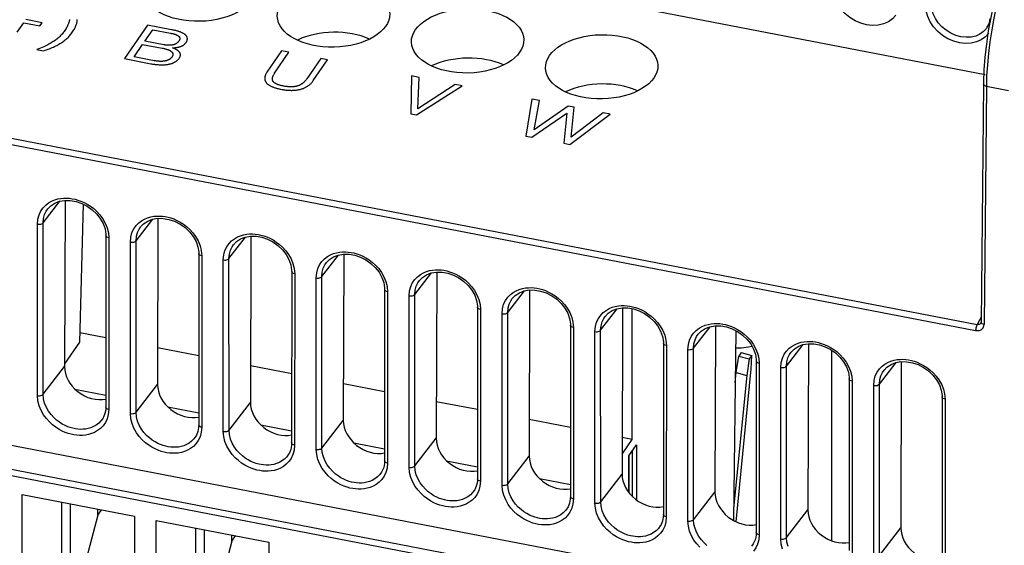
# Model space of a CAD drawing. Header units: millimetres. Extents: x -728 to -141, y -62 to 525.
# Tile 122 of 186: x -235 to -192, y 384 to 408. Entities that reach past the tile are written whole.
import ezdxf

# ---------------------------------------------------------------- set-up
doc = ezdxf.new("R2010")
doc.units = ezdxf.units.MM
doc.header["$LTSCALE"] = 23.1
doc.layers.add('R912005502_AM_0', color=7, linetype='CONTINUOUS')

msp = doc.modelspace()

# ---------------------------------------------------------------- linework, layer by layer
at = {"layer": 'R912005502_AM_0', "color": 7}
for p, q in [((-270.364, 420.456), (-192.44, 405.427)), ((-277.257, 410.585), (-192.804, 394.297)), ((-277.322, 410.321), (-192.869, 394.033)), ((-235.517, 407.301), (-235.225, 407.725)), ((-235.225, 407.725), (-234.504, 407.586)), ((-234.405, 407.73), (-235.126, 407.869)), ((-234.504, 407.586), (-234.405, 407.73)), ((-229.717, 407.626), (-230.743, 406.132)), ((-228.649, 407.419), (-229.717, 407.626)), ((-229.837, 406.911), (-229.489, 407.418)), ((-230.317, 406.213), (-229.936, 406.766)), ((-229.936, 406.766), (-229.073, 406.6)), ((-228.998, 406.749), (-229.837, 406.911)), ((-234.638, 406.533), (-234.346, 406.476)), ((-229.418, 406.039), (-230.317, 406.213)), ((-223.75, 406.475), (-224.405, 405.521)), ((-224.063, 405.48), (-223.423, 406.412)), ((-223.423, 406.412), (-223.75, 406.475)), ((-230.743, 406.132), (-229.568, 405.905)), ((-222.011, 406.139), (-222.633, 405.235)), ((-221.704, 406.08), (-222.011, 406.139)), ((-217.971, 405.36), (-218.003, 403.675)), ((-217.632, 405.295), (-217.971, 405.36)), ((-217.689, 403.898), (-217.632, 405.295)), ((-192.378, 405.365), (-192.391, 404.899)), ((-217.743, 403.624), (-215.712, 404.924)), ((-216.031, 404.986), (-217.689, 403.898)), ((-215.712, 404.924), (-216.031, 404.986)), ((-192.522, 405), (-192.625, 394.398)), ((-192.521, 405.086), (-192.522, 405)), ((-192.391, 404.899), (-192.493, 394.297)), ((-192.391, 404.899), (-191.4, 404.707)), ((-212.615, 404.327), (-212.88, 402.686)), ((-212.272, 404.261), (-212.615, 404.327)), ((-212.518, 402.96), (-212.272, 404.261)), ((-210.994, 404.014), (-212.518, 402.96)), ((-210.734, 403.964), (-210.994, 404.014)), ((-210.865, 402.636), (-210.734, 403.964)), ((-218.003, 403.675), (-217.743, 403.624)), ((-212.615, 402.635), (-211.067, 403.7)), ((-211.067, 403.7), (-211.192, 402.361)), ((-210.924, 402.309), (-209.137, 403.656)), ((-209.449, 403.716), (-210.865, 402.636)), ((-209.137, 403.656), (-209.449, 403.716)), ((-212.88, 402.686), (-212.615, 402.635)), ((-211.192, 402.361), (-210.924, 402.309)), ((-234.363, 398.823), (-233.623, 399.781)), ((-233.389, 399.819), (-233.41, 392.421)), ((-232.584, 399.655), (-232.745, 393.516)), ((-234.158, 399.443), (-234.158, 399.443)), ((-234.615, 391.129), (-234.617, 398.763)), ((-234.361, 391.189), (-234.363, 398.823)), ((-230.228, 398.026), (-229.489, 398.984)), ((-229.255, 399.022), (-229.275, 391.624)), ((-231.514, 398.601), (-231.461, 398.381)), ((-231.461, 398.381), (-231.439, 398.15)), ((-230.024, 398.645), (-230.023, 398.646)), ((-231.571, 398.249), (-231.573, 390.617)), ((-231.439, 398.15), (-231.442, 390.517)), ((-230.48, 390.332), (-230.482, 397.965)), ((-230.226, 390.392), (-230.228, 398.026)), ((-226.094, 397.228), (-225.354, 398.186)), ((-225.889, 397.848), (-225.889, 397.848)), ((-225.12, 398.224), (-225.141, 390.826)), ((-227.436, 397.452), (-227.438, 389.82)), ((-227.379, 397.804), (-227.327, 397.584)), ((-227.327, 397.584), (-227.305, 397.352)), ((-221.959, 396.431), (-221.219, 397.389)), ((-220.985, 397.427), (-221.006, 390.029)), ((-227.305, 397.352), (-227.307, 389.72)), ((-226.345, 389.534), (-226.348, 397.168)), ((-226.092, 389.594), (-226.094, 397.228)), ((-223.245, 397.006), (-223.192, 396.786)), ((-221.754, 397.051), (-221.754, 397.051)), ((-223.302, 396.655), (-223.304, 389.022)), ((-223.192, 396.786), (-223.17, 396.555)), ((-223.17, 396.555), (-223.172, 388.922)), ((-217.824, 395.633), (-217.085, 396.591)), ((-216.851, 396.629), (-216.871, 389.232)), ((-222.211, 388.737), (-222.213, 396.37)), ((-221.957, 388.797), (-221.959, 396.431)), ((-219.11, 396.209), (-219.057, 395.989)), ((-217.62, 396.253), (-217.619, 396.253)), ((-219.167, 395.857), (-219.169, 388.225)), ((-219.057, 395.989), (-219.035, 395.757)), ((-219.035, 395.757), (-219.038, 388.125)), ((-213.69, 394.836), (-212.95, 395.794)), ((-212.716, 395.832), (-212.737, 388.434)), ((-218.076, 387.94), (-218.078, 395.573)), ((-217.822, 387.999), (-217.824, 395.633)), ((-214.975, 395.411), (-214.923, 395.191)), ((-213.485, 395.456), (-213.485, 395.456)), ((-215.032, 395.06), (-215.034, 387.427)), ((-214.923, 395.191), (-214.901, 394.96)), ((-214.901, 394.96), (-214.903, 387.328)), ((-213.942, 387.142), (-213.944, 394.775)), ((-213.688, 387.202), (-213.69, 394.836)), ((-209.555, 394.038), (-208.815, 394.997)), ((-208.581, 395.034), (-208.602, 387.637)), ((-208.149, 389.177), (-208.149, 394.997)), ((-210.841, 394.614), (-210.788, 394.394)), ((-210.788, 394.394), (-210.766, 394.163)), ((-209.35, 394.658), (-209.35, 394.659)), ((-192.623, 394.618), (-192.804, 394.297)), ((-192.634, 394.362), (-192.634, 394.361)), ((-192.621, 394.377), (-192.625, 394.398)), ((-231.572, 393.695), (-232.734, 393.919)), ((-210.898, 394.262), (-210.9, 386.63)), ((-210.766, 394.163), (-210.768, 386.53)), ((-209.807, 386.345), (-209.809, 393.978)), ((-209.553, 386.404), (-209.555, 394.038)), ((-205.42, 393.241), (-204.681, 394.199)), ((-204.447, 394.237), (-204.468, 386.839)), ((-203.538, 394.021), (-203.649, 385.58)), ((-192.867, 394.079), (-192.869, 394.033)), ((-192.786, 394.293), (-192.804, 394.297)), ((-259.41, 393.48), (-210.781, 384.101)), ((-232.745, 393.516), (-233.41, 392.547)), ((-206.763, 393.465), (-206.765, 385.832)), ((-206.706, 393.816), (-206.653, 393.597)), ((-206.653, 393.597), (-206.632, 393.365)), ((-205.216, 393.861), (-205.215, 393.861)), ((-227.438, 392.897), (-229.271, 393.251)), ((-206.632, 393.365), (-206.634, 385.733)), ((-205.672, 385.547), (-205.674, 393.181)), ((-205.418, 385.607), (-205.42, 393.241)), ((-203.302, 393.05), (-203.41, 392.891)), ((-203.302, 393.05), (-202.834, 392.922)), ((-202.571, 393.019), (-202.519, 392.799)), ((-201.286, 392.443), (-200.546, 393.402)), ((-201.081, 393.063), (-201.081, 393.064)), ((-200.312, 393.439), (-200.333, 386.042)), ((-199.274, 384.67), (-199.274, 393.147)), ((-203.524, 392.158), (-203.41, 392.891)), ((-203.41, 392.891), (-202.942, 392.764)), ((-202.942, 392.764), (-203.056, 392.031)), ((-202.834, 392.922), (-202.942, 392.764)), ((-202.851, 392.329), (-202.834, 392.922)), ((-202.628, 392.667), (-202.631, 385.035)), ((-202.519, 392.799), (-202.497, 392.568)), ((-197.151, 391.646), (-196.411, 392.604)), ((-196.177, 392.642), (-196.198, 385.244)), ((-260.035, 392.249), (-211.524, 382.893)), ((-260.028, 392.526), (-211.399, 383.147)), ((-234.361, 391.189), (-233.41, 392.421)), ((-223.303, 392.1), (-225.136, 392.453)), ((-203.568, 391.711), (-203.524, 392.158)), ((-203.524, 385.517), (-202.851, 392.329)), ((-203.524, 392.158), (-203.056, 392.031)), ((-202.497, 392.568), (-202.499, 384.935)), ((-201.538, 384.75), (-201.54, 392.383)), ((-201.284, 384.81), (-201.286, 392.443)), ((-198.437, 392.222), (-198.384, 392.002)), ((-196.946, 392.266), (-196.946, 392.266)), ((-203.056, 392.031), (-203.642, 386.099)), ((-198.494, 391.87), (-198.496, 384.237)), ((-198.384, 392.002), (-198.362, 391.77)), ((-198.362, 391.77), (-198.364, 384.138)), ((-232.947, 391.422), (-231.573, 391.157)), ((-230.226, 390.392), (-229.275, 391.624)), ((-219.168, 391.302), (-221.002, 391.656)), ((-197.403, 383.952), (-197.405, 391.586)), ((-197.149, 384.012), (-197.151, 391.646)), ((-194.302, 391.424), (-194.249, 391.204)), ((-226.092, 389.594), (-225.141, 390.826)), ((-215.034, 390.505), (-216.867, 390.859)), ((-194.359, 391.072), (-194.361, 383.44)), ((-194.249, 391.204), (-194.228, 390.973)), ((-194.228, 390.973), (-194.23, 383.34)), ((-231.442, 390.517), (-231.464, 390.296)), ((-228.812, 390.625), (-227.438, 390.36)), ((-231.706, 390.121), (-231.709, 390.116)), ((-231.677, 390.172), (-231.708, 390.116)), ((-221.957, 388.797), (-221.006, 390.029)), ((-210.899, 389.708), (-212.732, 390.061)), ((-227.307, 389.72), (-227.329, 389.498)), ((-224.678, 389.827), (-223.304, 389.562)), ((-227.542, 389.374), (-227.574, 389.319)), ((-227.571, 389.323), (-227.574, 389.318)), ((-217.822, 387.999), (-216.871, 389.232)), ((-208.6, 388.521), (-208.149, 389.177)), ((-208.149, 389.177), (-208.598, 389.264)), ((-223.172, 388.922), (-223.195, 388.701)), ((-220.543, 389.03), (-219.169, 388.765)), ((-208.303, 388.445), (-207.959, 388.945)), ((-208.137, 386.635), (-208.137, 388.686)), ((-207.959, 388.945), (-207.959, 386.487)), ((-223.407, 388.577), (-223.439, 388.521)), ((-223.436, 388.526), (-223.439, 388.521)), ((-216.409, 388.233), (-215.034, 387.967)), ((-213.688, 387.202), (-212.737, 388.434)), ((-208.303, 386.821), (-208.303, 388.445)), ((-208.297, 388.453), (-208.297, 386.812)), ((-219.273, 387.779), (-219.304, 387.724)), ((-219.038, 388.125), (-219.06, 387.903)), ((-219.302, 387.728), (-219.305, 387.723)), ((-214.903, 387.328), (-214.925, 387.106)), ((-212.274, 387.435), (-210.9, 387.17)), ((-209.553, 386.404), (-208.602, 387.637)), ((-215.138, 386.982), (-215.17, 386.926)), ((-215.167, 386.931), (-215.17, 386.926)), ((-235.299, 386.724), (-230.292, 385.758)), ((-235.298, 381.358), (-235.299, 386.724)), ((-210.768, 386.53), (-210.791, 386.308)), ((-205.418, 385.607), (-204.468, 386.839)), ((-233.545, 386.385), (-233.552, 383.758)), ((-233.164, 386.312), (-233.164, 383.684)), ((-231.936, 385.809), (-231.936, 386.075)), ((-231.936, 385.809), (-231.769, 386.043)), ((-211.003, 386.184), (-211.035, 386.129)), ((-211.032, 386.133), (-211.035, 386.128)), ((-201.284, 384.81), (-200.333, 386.042)), ((-231.936, 385.809), (-232.494, 383.676)), ((-230.292, 385.758), (-230.294, 380.393)), ((-229.332, 385.573), (-224.325, 384.607)), ((-229.331, 380.207), (-229.332, 385.573)), ((-206.634, 385.733), (-206.656, 385.511)), ((-227.578, 385.235), (-227.585, 382.608)), ((-227.197, 385.161), (-227.197, 382.533)), ((-206.898, 385.336), (-206.901, 385.331)), ((-206.869, 385.387), (-206.9, 385.331)), ((-197.149, 384.012), (-196.198, 385.244)), ((-225.969, 384.658), (-225.969, 384.924)), ((-225.969, 384.658), (-225.802, 384.892)), ((-202.499, 384.935), (-202.521, 384.714)), ((-225.969, 384.658), (-226.527, 382.525)), ((-224.325, 384.607), (-224.327, 379.242)), ((-202.734, 384.589), (-202.766, 384.534)), ((-202.763, 384.538), (-202.766, 384.534))]:
    msp.add_line(p, q, dxfattribs=at)
for points in [[(-191.407, 410.703), (-191.604, 410.186), (-191.773, 409.672), (-191.929, 409.125), (-192.071, 408.554), (-192.197, 407.966), (-192.304, 407.371), (-192.391, 406.777), (-192.457, 406.193), (-192.501, 405.627), (-192.521, 405.086)], [(-191.399, 410.356), (-191.551, 409.917), (-191.694, 409.45), (-191.827, 408.959), (-191.949, 408.451), (-192.059, 407.932), (-192.154, 407.406), (-192.235, 406.881), (-192.299, 406.361), (-192.347, 405.854), (-192.378, 405.365)], [(-196.419, 408.066), (-196.568, 407.899), (-196.753, 407.767), (-196.966, 407.672), (-197.204, 407.617), (-197.457, 407.603), (-197.718, 407.632), (-197.98, 407.702), (-198.233, 407.812), (-198.472, 407.957), (-198.687, 408.134), (-198.874, 408.337), (-199.025, 408.561), (-199.137, 408.798), (-199.204, 409.036), (-199.228, 409.28)], [(-192.284, 407.269), (-192.433, 407.102), (-192.618, 406.97), (-192.832, 406.874), (-193.069, 406.82), (-193.322, 406.806), (-193.584, 406.835), (-193.845, 406.905), (-194.099, 407.015), (-194.337, 407.16), (-194.553, 407.337), (-194.739, 407.54), (-194.89, 407.764), (-195.002, 408), (-195.069, 408.239), (-195.093, 408.482)], [(-192.367, 407.499), (-192.382, 407.479), (-192.513, 407.335), (-192.675, 407.219), (-192.863, 407.137), (-193.071, 407.09), (-193.293, 407.079), (-193.521, 407.105), (-193.749, 407.167), (-193.971, 407.263), (-194.179, 407.391), (-194.367, 407.546), (-194.529, 407.723), (-194.66, 407.918), (-194.757, 408.124), (-194.817, 408.336), (-194.837, 408.546)], [(-192.367, 407.499), (-192.321, 407.574), (-192.284, 407.653), (-192.255, 407.736), (-192.234, 407.823), (-192.222, 407.911)], [(-233.192, 407.875), (-233.197, 407.84), (-233.203, 407.805), (-233.211, 407.771), (-233.221, 407.736), (-233.233, 407.7), (-233.246, 407.665), (-233.261, 407.629), (-233.278, 407.592), (-233.297, 407.553), (-233.319, 407.514), (-233.343, 407.474), (-233.369, 407.431), (-233.399, 407.387)], [(-233.051, 407.322), (-233.023, 407.364), (-232.997, 407.405), (-232.974, 407.444), (-232.953, 407.483), (-232.934, 407.521), (-232.918, 407.558), (-232.903, 407.594), (-232.89, 407.63), (-232.879, 407.666), (-232.869, 407.701), (-232.861, 407.736), (-232.855, 407.771), (-232.851, 407.806), (-232.848, 407.84), (-232.847, 407.857), (-232.847, 407.875)], [(-233.399, 407.387), (-233.43, 407.343), (-233.461, 407.301), (-233.492, 407.262), (-233.523, 407.225), (-233.555, 407.189), (-233.586, 407.155), (-233.619, 407.122), (-233.652, 407.09), (-233.686, 407.059), (-233.721, 407.029), (-233.757, 407), (-233.794, 406.971), (-233.833, 406.943), (-233.873, 406.915), (-233.915, 406.887), (-233.958, 406.859), (-234.004, 406.832), (-234.052, 406.804), (-234.103, 406.777), (-234.156, 406.749), (-234.212, 406.72), (-234.272, 406.691), (-234.336, 406.661), (-234.405, 406.63), (-234.478, 406.598), (-234.558, 406.565), (-234.638, 406.533)], [(-234.346, 406.476), (-234.275, 406.5), (-234.207, 406.524), (-234.143, 406.548), (-234.081, 406.572), (-234.021, 406.596), (-233.964, 406.621), (-233.909, 406.645), (-233.856, 406.669), (-233.804, 406.694), (-233.755, 406.719), (-233.707, 406.745), (-233.661, 406.771), (-233.617, 406.797), (-233.574, 406.824), (-233.553, 406.837), (-233.532, 406.851), (-233.491, 406.879), (-233.452, 406.907), (-233.414, 406.936), (-233.377, 406.966), (-233.341, 406.997), (-233.306, 407.028), (-233.271, 407.06), (-233.238, 407.093), (-233.206, 407.128), (-233.174, 407.163), (-233.143, 407.2), (-233.112, 407.238), (-233.083, 407.277), (-233.053, 407.318), (-233.051, 407.322)], [(-229.489, 407.418), (-228.703, 407.267), (-228.675, 407.261), (-228.648, 407.255), (-228.622, 407.249), (-228.598, 407.243), (-228.575, 407.237), (-228.553, 407.231), (-228.532, 407.225), (-228.513, 407.218), (-228.494, 407.212), (-228.477, 407.206), (-228.46, 407.199), (-228.444, 407.193), (-228.43, 407.187), (-228.416, 407.18), (-228.402, 407.174), (-228.39, 407.167), (-228.379, 407.16), (-228.368, 407.154), (-228.358, 407.147), (-228.348, 407.14), (-228.339, 407.133), (-228.331, 407.126), (-228.324, 407.119), (-228.317, 407.112), (-228.311, 407.105), (-228.305, 407.097), (-228.302, 407.094), (-228.3, 407.09), (-228.295, 407.082), (-228.291, 407.075), (-228.288, 407.067), (-228.285, 407.059), (-228.283, 407.051), (-228.282, 407.042), (-228.281, 407.034), (-228.28, 407.025), (-228.281, 407.016), (-228.281, 407.007), (-228.283, 406.998), (-228.285, 406.988), (-228.288, 406.979), (-228.292, 406.969), (-228.296, 406.958), (-228.301, 406.948), (-228.307, 406.937), (-228.314, 406.925), (-228.321, 406.914)], [(-228.005, 406.848), (-227.994, 406.865), (-227.984, 406.882), (-227.975, 406.899), (-227.967, 406.915), (-227.961, 406.931), (-227.956, 406.946), (-227.951, 406.962), (-227.948, 406.977), (-227.946, 406.991), (-227.945, 407.006), (-227.945, 407.02), (-227.946, 407.034), (-227.948, 407.048), (-227.951, 407.061), (-227.955, 407.074), (-227.959, 407.087), (-227.965, 407.1), (-227.972, 407.113), (-227.976, 407.119), (-227.98, 407.126), (-227.988, 407.138), (-227.998, 407.15), (-228.008, 407.162), (-228.02, 407.174), (-228.032, 407.186), (-228.046, 407.198), (-228.06, 407.209), (-228.076, 407.22), (-228.093, 407.232), (-228.11, 407.243), (-228.129, 407.254), (-228.149, 407.265), (-228.171, 407.275), (-228.193, 407.286), (-228.217, 407.297), (-228.242, 407.307), (-228.268, 407.317), (-228.296, 407.328), (-228.325, 407.338), (-228.356, 407.348), (-228.388, 407.357), (-228.422, 407.367), (-228.457, 407.377), (-228.495, 407.386), (-228.533, 407.395), (-228.574, 407.404), (-228.616, 407.413), (-228.649, 407.419)], [(-229.073, 406.6), (-229.05, 406.595), (-229.021, 406.589), (-228.994, 406.583), (-228.967, 406.577), (-228.942, 406.57), (-228.917, 406.564), (-228.894, 406.557), (-228.872, 406.55), (-228.851, 406.544), (-228.831, 406.537), (-228.811, 406.53), (-228.793, 406.522), (-228.776, 406.515), (-228.76, 406.508), (-228.744, 406.5), (-228.729, 406.493), (-228.716, 406.485), (-228.703, 406.478), (-228.69, 406.47), (-228.679, 406.462), (-228.668, 406.454), (-228.658, 406.446), (-228.649, 406.438), (-228.64, 406.43), (-228.632, 406.422), (-228.625, 406.414), (-228.618, 406.405), (-228.612, 406.397), (-228.61, 406.392), (-228.607, 406.388), (-228.603, 406.379), (-228.599, 406.37), (-228.595, 406.361), (-228.593, 406.352), (-228.591, 406.343), (-228.589, 406.333), (-228.589, 406.323), (-228.589, 406.314), (-228.589, 406.304), (-228.591, 406.293), (-228.593, 406.283), (-228.596, 406.272), (-228.6, 406.262), (-228.604, 406.251), (-228.609, 406.239), (-228.615, 406.228), (-228.622, 406.216), (-228.63, 406.204)], [(-228.321, 406.914), (-228.322, 406.913), (-228.33, 406.901), (-228.339, 406.89), (-228.348, 406.879), (-228.358, 406.868), (-228.367, 406.858), (-228.377, 406.849), (-228.387, 406.84), (-228.397, 406.831), (-228.407, 406.823), (-228.418, 406.815), (-228.429, 406.807), (-228.44, 406.8), (-228.451, 406.794), (-228.462, 406.787), (-228.474, 406.781), (-228.485, 406.775), (-228.497, 406.77), (-228.509, 406.765), (-228.522, 406.76), (-228.534, 406.756), (-228.547, 406.751), (-228.56, 406.747), (-228.574, 406.744), (-228.58, 406.742), (-228.587, 406.741), (-228.601, 406.738), (-228.615, 406.735), (-228.629, 406.732), (-228.644, 406.73), (-228.659, 406.728), (-228.674, 406.727), (-228.69, 406.725), (-228.706, 406.724), (-228.722, 406.724), (-228.739, 406.723), (-228.756, 406.723), (-228.773, 406.723), (-228.791, 406.724), (-228.81, 406.724), (-228.828, 406.726), (-228.848, 406.727), (-228.867, 406.729), (-228.888, 406.731), (-228.909, 406.734), (-228.93, 406.737), (-228.952, 406.74), (-228.975, 406.744), (-228.998, 406.749)], [(-228.601, 406.611), (-228.591, 406.611), (-228.564, 406.613), (-228.537, 406.615), (-228.512, 406.617), (-228.488, 406.62), (-228.465, 406.623), (-228.442, 406.626), (-228.421, 406.629), (-228.401, 406.632), (-228.381, 406.636), (-228.362, 406.639), (-228.343, 406.643), (-228.326, 406.647), (-228.309, 406.652), (-228.292, 406.656), (-228.276, 406.661), (-228.26, 406.666), (-228.245, 406.671), (-228.231, 406.676), (-228.216, 406.682), (-228.203, 406.688), (-228.189, 406.694), (-228.176, 406.7), (-228.163, 406.707), (-228.151, 406.714), (-228.139, 406.721), (-228.127, 406.728), (-228.116, 406.736), (-228.105, 406.744), (-228.094, 406.753), (-228.083, 406.761), (-228.072, 406.771), (-228.062, 406.78), (-228.052, 406.79), (-228.042, 406.801), (-228.033, 406.812), (-228.023, 406.823), (-228.014, 406.835), (-228.005, 406.848)], [(-228.309, 406.145), (-228.3, 406.159), (-228.291, 406.174), (-228.284, 406.187), (-228.277, 406.201), (-228.271, 406.214), (-228.266, 406.227), (-228.262, 406.24), (-228.259, 406.252), (-228.256, 406.264), (-228.255, 406.276), (-228.254, 406.288), (-228.253, 406.3), (-228.254, 406.311), (-228.255, 406.322), (-228.257, 406.334), (-228.26, 406.345), (-228.263, 406.356), (-228.267, 406.366), (-228.272, 406.377), (-228.278, 406.388), (-228.284, 406.398), (-228.291, 406.409), (-228.299, 406.419), (-228.307, 406.43), (-228.317, 406.44), (-228.327, 406.45), (-228.338, 406.461), (-228.349, 406.471), (-228.362, 406.481), (-228.376, 406.491), (-228.39, 406.502), (-228.406, 406.512), (-228.422, 406.523), (-228.439, 406.533), (-228.458, 406.543), (-228.478, 406.554), (-228.499, 406.565), (-228.521, 406.575), (-228.544, 406.586), (-228.569, 406.597), (-228.595, 406.608), (-228.601, 406.611)], [(-228.63, 406.204), (-228.639, 406.193), (-228.647, 406.181), (-228.657, 406.17), (-228.666, 406.16), (-228.676, 406.15), (-228.686, 406.14), (-228.697, 406.131), (-228.708, 406.122), (-228.719, 406.114), (-228.731, 406.105), (-228.743, 406.098), (-228.755, 406.09), (-228.768, 406.083), (-228.781, 406.076), (-228.794, 406.07), (-228.808, 406.064), (-228.822, 406.058), (-228.836, 406.053), (-228.85, 406.048), (-228.865, 406.043), (-228.88, 406.038), (-228.896, 406.034), (-228.912, 406.03), (-228.928, 406.027), (-228.945, 406.023), (-228.962, 406.02), (-228.979, 406.018), (-228.997, 406.015), (-229.015, 406.013), (-229.033, 406.012), (-229.052, 406.01), (-229.072, 406.009), (-229.091, 406.009), (-229.112, 406.008), (-229.132, 406.008), (-229.154, 406.009), (-229.175, 406.01), (-229.197, 406.011), (-229.22, 406.012), (-229.243, 406.014), (-229.267, 406.016), (-229.291, 406.019), (-229.315, 406.022), (-229.341, 406.026), (-229.366, 406.03), (-229.393, 406.035), (-229.418, 406.039)], [(-229.568, 405.905), (-229.535, 405.899), (-229.493, 405.891), (-229.452, 405.885), (-229.411, 405.879), (-229.371, 405.874), (-229.332, 405.869), (-229.294, 405.865), (-229.256, 405.862), (-229.219, 405.859), (-229.183, 405.857), (-229.148, 405.856), (-229.113, 405.855), (-229.079, 405.855), (-229.046, 405.855), (-229.014, 405.856), (-228.982, 405.857), (-228.951, 405.859), (-228.92, 405.861), (-228.89, 405.864), (-228.861, 405.868), (-228.833, 405.872), (-228.805, 405.876), (-228.778, 405.881), (-228.751, 405.887), (-228.726, 405.892), (-228.7, 405.899), (-228.676, 405.906), (-228.652, 405.913), (-228.628, 405.921), (-228.605, 405.929), (-228.594, 405.933), (-228.583, 405.938), (-228.561, 405.947), (-228.54, 405.956), (-228.52, 405.967), (-228.5, 405.977), (-228.481, 405.988), (-228.462, 406), (-228.444, 406.012), (-228.426, 406.025), (-228.409, 406.038), (-228.393, 406.051), (-228.377, 406.066), (-228.363, 406.08), (-228.348, 406.096), (-228.335, 406.112), (-228.322, 406.128), (-228.309, 406.145)], [(-223.78, 404.767), (-223.734, 404.759), (-223.689, 404.751), (-223.646, 404.745), (-223.603, 404.739), (-223.561, 404.734), (-223.52, 404.729), (-223.479, 404.726), (-223.44, 404.723), (-223.401, 404.721), (-223.363, 404.72), (-223.326, 404.719), (-223.289, 404.719), (-223.253, 404.72), (-223.218, 404.721), (-223.184, 404.723), (-223.15, 404.726), (-223.116, 404.729), (-223.084, 404.733), (-223.051, 404.738), (-223.02, 404.743), (-222.989, 404.749), (-222.958, 404.755), (-222.928, 404.762), (-222.898, 404.77), (-222.869, 404.779), (-222.84, 404.788), (-222.812, 404.797), (-222.784, 404.807), (-222.757, 404.818), (-222.73, 404.83), (-222.704, 404.842), (-222.678, 404.855), (-222.652, 404.869), (-222.627, 404.884), (-222.602, 404.899), (-222.578, 404.915), (-222.554, 404.932), (-222.531, 404.95), (-222.508, 404.968), (-222.485, 404.988), (-222.463, 405.008), (-222.442, 405.029), (-222.421, 405.051), (-222.4, 405.074), (-222.381, 405.098), (-222.361, 405.123), (-222.343, 405.15), (-221.704, 406.08)], [(-224.405, 405.521), (-224.421, 405.496), (-224.436, 405.471), (-224.45, 405.448), (-224.461, 405.424), (-224.471, 405.401), (-224.48, 405.379), (-224.488, 405.357), (-224.493, 405.335), (-224.498, 405.314), (-224.501, 405.293), (-224.503, 405.273), (-224.504, 405.253), (-224.503, 405.234), (-224.502, 405.215), (-224.499, 405.196), (-224.495, 405.178), (-224.489, 405.16), (-224.483, 405.143), (-224.475, 405.126), (-224.467, 405.109), (-224.457, 405.093), (-224.446, 405.077), (-224.434, 405.061), (-224.421, 405.045), (-224.407, 405.03), (-224.391, 405.015), (-224.375, 405.001), (-224.357, 404.986), (-224.339, 404.972), (-224.319, 404.958), (-224.298, 404.945), (-224.276, 404.932), (-224.252, 404.919), (-224.228, 404.906), (-224.202, 404.894), (-224.174, 404.882), (-224.146, 404.87), (-224.116, 404.858), (-224.084, 404.847), (-224.052, 404.836), (-224.017, 404.825), (-223.982, 404.815), (-223.945, 404.805), (-223.906, 404.795), (-223.865, 404.785), (-223.823, 404.776), (-223.78, 404.767)], [(-223.669, 404.909), (-223.703, 404.916), (-223.736, 404.923), (-223.767, 404.93), (-223.796, 404.938), (-223.824, 404.945), (-223.85, 404.953), (-223.874, 404.96), (-223.898, 404.968), (-223.92, 404.976), (-223.941, 404.984), (-223.96, 404.992), (-223.979, 405), (-223.996, 405.009), (-224.013, 405.017), (-224.028, 405.026), (-224.043, 405.035), (-224.057, 405.044), (-224.069, 405.053), (-224.081, 405.063), (-224.092, 405.073), (-224.103, 405.083), (-224.112, 405.093), (-224.121, 405.103), (-224.129, 405.114), (-224.136, 405.125), (-224.142, 405.136), (-224.148, 405.148), (-224.152, 405.16), (-224.156, 405.172), (-224.16, 405.184), (-224.162, 405.197), (-224.163, 405.211), (-224.164, 405.225), (-224.164, 405.239), (-224.162, 405.254), (-224.16, 405.27), (-224.157, 405.286), (-224.153, 405.302), (-224.147, 405.32), (-224.141, 405.338), (-224.133, 405.356), (-224.124, 405.376), (-224.114, 405.396), (-224.102, 405.417), (-224.089, 405.439), (-224.074, 405.462), (-224.063, 405.48)], [(-222.633, 405.235), (-222.644, 405.218), (-222.662, 405.194), (-222.68, 405.171), (-222.697, 405.149), (-222.715, 405.129), (-222.733, 405.11), (-222.751, 405.092), (-222.769, 405.075), (-222.787, 405.059), (-222.804, 405.043), (-222.823, 405.029), (-222.841, 405.016), (-222.859, 405.003), (-222.877, 404.991), (-222.895, 404.98), (-222.914, 404.969), (-222.932, 404.959), (-222.951, 404.95), (-222.97, 404.941), (-222.989, 404.933), (-223.008, 404.926), (-223.028, 404.919), (-223.047, 404.913), (-223.067, 404.907), (-223.088, 404.901), (-223.108, 404.896), (-223.119, 404.894), (-223.129, 404.892), (-223.15, 404.888), (-223.172, 404.884), (-223.194, 404.881), (-223.216, 404.879), (-223.239, 404.877), (-223.263, 404.875), (-223.286, 404.874), (-223.311, 404.873), (-223.336, 404.873), (-223.362, 404.874), (-223.389, 404.874), (-223.416, 404.876), (-223.444, 404.878), (-223.473, 404.88), (-223.503, 404.883), (-223.534, 404.887), (-223.566, 404.892), (-223.599, 404.897), (-223.633, 404.903), (-223.669, 404.909)], [(-192.391, 404.899), (-192.436, 404.911), (-192.474, 404.93), (-192.502, 404.953), (-192.518, 404.979), (-192.522, 405)], [(-234.617, 398.763), (-234.594, 398.985), (-234.544, 399.181), (-234.463, 399.351), (-234.36, 399.496), (-234.244, 399.615), (-234.117, 399.711), (-233.984, 399.787)], [(-234.158, 399.443), (-234.026, 399.579), (-233.846, 399.698)], [(-233.984, 399.787), (-233.847, 399.844), (-233.71, 399.884)], [(-233.846, 399.698), (-233.636, 399.779), (-233.402, 399.819), (-233.153, 399.816), (-232.897, 399.771), (-232.645, 399.687), (-232.405, 399.564), (-232.183, 399.407), (-231.986, 399.221), (-231.821, 399.012), (-231.694, 398.787), (-231.61, 398.552)], [(-233.71, 399.884), (-233.574, 399.91), (-233.443, 399.922), (-233.315, 399.923), (-233.19, 399.915), (-233.065, 399.897), (-232.94, 399.872), (-232.813, 399.836), (-232.68, 399.789), (-232.543, 399.729), (-232.401, 399.654), (-232.257, 399.562), (-232.113, 399.453), (-231.972, 399.324), (-231.836, 399.175), (-231.711, 399.006), (-231.601, 398.812), (-231.514, 398.601)], [(-234.363, 398.823), (-234.346, 399.019), (-234.299, 399.193), (-234.227, 399.342), (-234.158, 399.443)], [(-234.617, 398.763), (-234.567, 398.757), (-234.516, 398.758), (-234.467, 398.765), (-234.423, 398.78), (-234.388, 398.799), (-234.363, 398.823)], [(-230.482, 397.965), (-230.46, 398.188), (-230.409, 398.384), (-230.328, 398.554), (-230.226, 398.698), (-230.109, 398.817), (-229.982, 398.914), (-229.849, 398.99)], [(-230.024, 398.645), (-229.891, 398.782), (-229.711, 398.9)], [(-229.849, 398.99), (-229.712, 399.047), (-229.575, 399.087)], [(-229.711, 398.9), (-229.501, 398.982), (-229.268, 399.022), (-229.018, 399.019), (-228.763, 398.974), (-228.511, 398.889), (-228.27, 398.767), (-228.048, 398.61), (-227.852, 398.424), (-227.687, 398.215), (-227.559, 397.99), (-227.476, 397.755)], [(-229.575, 399.087), (-229.44, 399.112), (-229.308, 399.124), (-229.18, 399.125), (-229.055, 399.117), (-228.931, 399.1), (-228.806, 399.074), (-228.678, 399.038), (-228.545, 398.992), (-228.408, 398.932), (-228.266, 398.857), (-228.122, 398.765), (-227.978, 398.655), (-227.837, 398.526), (-227.701, 398.378), (-227.577, 398.208), (-227.466, 398.014), (-227.379, 397.804)], [(-231.61, 398.552), (-231.573, 398.316), (-231.571, 398.249)], [(-230.228, 398.026), (-230.211, 398.221), (-230.164, 398.395), (-230.092, 398.545), (-230.024, 398.645)], [(-225.714, 398.192), (-225.578, 398.249), (-225.441, 398.29)], [(-225.441, 398.29), (-225.305, 398.315), (-225.174, 398.327), (-225.045, 398.328), (-224.92, 398.32), (-224.796, 398.302), (-224.671, 398.277), (-224.543, 398.241), (-224.411, 398.194), (-224.274, 398.135), (-224.132, 398.059), (-223.987, 397.968), (-223.843, 397.858), (-223.702, 397.729), (-223.567, 397.58), (-223.442, 397.411), (-223.332, 397.217), (-223.245, 397.006)], [(-231.439, 398.15), (-231.485, 398.162), (-231.523, 398.18), (-231.551, 398.203), (-231.567, 398.229), (-231.571, 398.249)], [(-230.482, 397.965), (-230.432, 397.959), (-230.381, 397.96), (-230.332, 397.968), (-230.289, 397.982), (-230.253, 398.002), (-230.228, 398.025)], [(-226.348, 397.168), (-226.325, 397.39), (-226.275, 397.586), (-226.194, 397.756), (-226.091, 397.901), (-225.975, 398.02), (-225.848, 398.116), (-225.714, 398.192)], [(-226.094, 397.228), (-226.077, 397.424), (-226.029, 397.598), (-225.958, 397.747), (-225.889, 397.848)], [(-225.889, 397.848), (-225.756, 397.984), (-225.577, 398.103)], [(-225.577, 398.103), (-225.367, 398.184), (-225.133, 398.224), (-224.884, 398.221), (-224.628, 398.176), (-224.376, 398.092), (-224.135, 397.969), (-223.914, 397.812), (-223.717, 397.626), (-223.552, 397.417), (-223.425, 397.192), (-223.341, 396.958)], [(-227.476, 397.755), (-227.438, 397.519), (-227.436, 397.452)], [(-227.305, 397.352), (-227.35, 397.365), (-227.388, 397.383), (-227.416, 397.406), (-227.432, 397.431), (-227.436, 397.452)], [(-222.213, 396.37), (-222.19, 396.593), (-222.14, 396.789), (-222.059, 396.959), (-221.956, 397.103), (-221.84, 397.222), (-221.713, 397.319), (-221.58, 397.395)], [(-221.58, 397.395), (-221.443, 397.452), (-221.306, 397.492)], [(-221.442, 397.305), (-221.232, 397.387), (-220.998, 397.427), (-220.749, 397.424), (-220.493, 397.379), (-220.241, 397.294), (-220.001, 397.172), (-219.779, 397.015), (-219.582, 396.829), (-219.417, 396.62), (-219.29, 396.395), (-219.206, 396.16)], [(-221.306, 397.492), (-221.17, 397.517), (-221.039, 397.53), (-220.911, 397.53), (-220.786, 397.522), (-220.661, 397.505), (-220.536, 397.479), (-220.409, 397.444), (-220.276, 397.397), (-220.139, 397.337), (-219.997, 397.262), (-219.853, 397.17), (-219.709, 397.06), (-219.568, 396.932), (-219.432, 396.783), (-219.307, 396.613), (-219.197, 396.419), (-219.11, 396.209)], [(-226.348, 397.168), (-226.298, 397.162), (-226.247, 397.163), (-226.198, 397.171), (-226.154, 397.185), (-226.119, 397.204), (-226.094, 397.228)], [(-223.341, 396.958), (-223.304, 396.721), (-223.302, 396.655)], [(-221.959, 396.431), (-221.942, 396.626), (-221.895, 396.8), (-221.823, 396.95), (-221.754, 397.051)], [(-221.754, 397.051), (-221.622, 397.187), (-221.442, 397.305)], [(-223.17, 396.555), (-223.215, 396.567), (-223.253, 396.585), (-223.281, 396.608), (-223.298, 396.634), (-223.302, 396.655)], [(-218.078, 395.573), (-218.056, 395.795), (-218.005, 395.991), (-217.924, 396.161), (-217.822, 396.306), (-217.705, 396.425), (-217.578, 396.521), (-217.445, 396.597)], [(-217.445, 396.597), (-217.308, 396.654), (-217.171, 396.695)], [(-217.307, 396.508), (-217.097, 396.589), (-216.864, 396.629), (-216.614, 396.626), (-216.359, 396.581), (-216.107, 396.497), (-215.866, 396.374), (-215.644, 396.217), (-215.448, 396.031), (-215.283, 395.822), (-215.155, 395.597), (-215.072, 395.363)], [(-217.171, 396.695), (-217.036, 396.72), (-216.904, 396.732), (-216.776, 396.733), (-216.651, 396.725), (-216.527, 396.707), (-216.402, 396.682), (-216.274, 396.646), (-216.141, 396.6), (-216.004, 396.54), (-215.862, 396.464), (-215.718, 396.373), (-215.574, 396.263), (-215.433, 396.134), (-215.297, 395.985), (-215.173, 395.816), (-215.062, 395.622), (-214.975, 395.411)], [(-222.213, 396.37), (-222.163, 396.364), (-222.112, 396.365), (-222.063, 396.373), (-222.02, 396.387), (-221.984, 396.407), (-221.959, 396.43)], [(-219.206, 396.16), (-219.169, 395.924), (-219.167, 395.857)], [(-217.824, 395.633), (-217.807, 395.829), (-217.76, 396.003), (-217.688, 396.153), (-217.62, 396.253)], [(-217.62, 396.253), (-217.487, 396.389), (-217.307, 396.508)], [(-219.035, 395.757), (-219.081, 395.77), (-219.119, 395.788), (-219.147, 395.811), (-219.163, 395.836), (-219.167, 395.857)], [(-213.944, 394.775), (-213.921, 394.998), (-213.871, 395.194), (-213.79, 395.364), (-213.687, 395.508), (-213.571, 395.627), (-213.444, 395.724), (-213.31, 395.8)], [(-213.485, 395.456), (-213.352, 395.592), (-213.173, 395.71)], [(-213.31, 395.8), (-213.174, 395.857), (-213.037, 395.897)], [(-213.173, 395.71), (-212.963, 395.792), (-212.729, 395.832), (-212.48, 395.829), (-212.224, 395.784), (-211.972, 395.699), (-211.731, 395.577), (-211.51, 395.42), (-211.313, 395.234), (-211.148, 395.025), (-211.021, 394.8), (-210.937, 394.565)], [(-213.037, 395.897), (-212.901, 395.922), (-212.77, 395.935), (-212.641, 395.936), (-212.516, 395.927), (-212.392, 395.91), (-212.267, 395.884), (-212.139, 395.849), (-212.007, 395.802), (-211.87, 395.742), (-211.728, 395.667), (-211.584, 395.575), (-211.439, 395.465), (-211.298, 395.337), (-211.163, 395.188), (-211.038, 395.019), (-210.928, 394.825), (-210.841, 394.614)], [(-218.078, 395.573), (-218.028, 395.567), (-217.977, 395.568), (-217.928, 395.576), (-217.885, 395.59), (-217.849, 395.609), (-217.824, 395.633)], [(-215.072, 395.363), (-215.034, 395.126), (-215.032, 395.06)], [(-213.69, 394.836), (-213.673, 395.032), (-213.625, 395.205), (-213.554, 395.355), (-213.485, 395.456)], [(-214.901, 394.96), (-214.946, 394.972), (-214.984, 394.991), (-215.012, 395.013), (-215.029, 395.039), (-215.032, 395.06)], [(-213.944, 394.775), (-213.894, 394.769), (-213.843, 394.77), (-213.794, 394.778), (-213.75, 394.792), (-213.715, 394.812), (-213.69, 394.835)], [(-209.809, 393.978), (-209.786, 394.2), (-209.736, 394.397), (-209.655, 394.566), (-209.552, 394.711), (-209.436, 394.83), (-209.309, 394.926), (-209.176, 395.002)], [(-209.35, 394.658), (-209.218, 394.794), (-209.038, 394.913)], [(-209.176, 395.002), (-209.039, 395.06), (-208.902, 395.1)], [(-209.038, 394.913), (-208.828, 394.994), (-208.594, 395.034), (-208.345, 395.031), (-208.089, 394.987), (-207.837, 394.902), (-207.597, 394.78), (-207.375, 394.623), (-207.178, 394.436), (-207.013, 394.227), (-206.886, 394.002), (-206.802, 393.768)], [(-208.902, 395.1), (-208.766, 395.125), (-208.635, 395.137), (-208.507, 395.138), (-208.382, 395.13), (-208.257, 395.113), (-208.132, 395.087), (-208.005, 395.051), (-207.872, 395.005), (-207.735, 394.945), (-207.593, 394.87), (-207.449, 394.778), (-207.305, 394.668), (-207.164, 394.539), (-207.028, 394.39), (-206.903, 394.221), (-206.793, 394.027), (-206.706, 393.816)], [(-210.937, 394.565), (-210.9, 394.329), (-210.898, 394.262)], [(-209.555, 394.038), (-209.538, 394.234), (-209.491, 394.408), (-209.419, 394.558), (-209.35, 394.658)], [(-204.767, 394.302), (-204.632, 394.327), (-204.501, 394.34), (-204.372, 394.341), (-204.247, 394.333), (-204.123, 394.315), (-203.998, 394.29), (-203.87, 394.254), (-203.737, 394.207), (-203.6, 394.147), (-203.458, 394.072), (-203.314, 393.98), (-203.17, 393.87), (-203.029, 393.742), (-202.893, 393.593), (-202.769, 393.424), (-202.658, 393.23), (-202.571, 393.019)], [(-192.634, 394.361), (-192.638, 394.355), (-192.653, 394.336), (-192.67, 394.321), (-192.688, 394.31), (-192.707, 394.301), (-192.727, 394.296), (-192.747, 394.293), (-192.766, 394.292), (-192.786, 394.293)], [(-192.625, 394.398), (-192.627, 394.382), (-192.633, 394.364), (-192.634, 394.361)], [(-192.493, 394.297), (-192.539, 394.309), (-192.577, 394.328), (-192.605, 394.351), (-192.621, 394.377)], [(-210.766, 394.163), (-210.812, 394.175), (-210.849, 394.193), (-210.878, 394.216), (-210.894, 394.241), (-210.898, 394.262)], [(-209.809, 393.978), (-209.759, 393.972), (-209.708, 393.973), (-209.659, 393.981), (-209.616, 393.995), (-209.58, 394.014), (-209.555, 394.038)], [(-205.674, 393.181), (-205.652, 393.403), (-205.601, 393.599), (-205.52, 393.769), (-205.418, 393.913), (-205.301, 394.032), (-205.174, 394.129), (-205.041, 394.205)], [(-205.216, 393.861), (-205.083, 393.997), (-204.903, 394.115)], [(-205.041, 394.205), (-204.904, 394.262), (-204.767, 394.302)], [(-204.903, 394.115), (-204.693, 394.197), (-204.46, 394.237), (-204.21, 394.234), (-203.955, 394.189), (-203.703, 394.105), (-203.462, 393.982), (-203.24, 393.825), (-203.044, 393.639), (-202.879, 393.43), (-202.751, 393.205), (-202.668, 392.97)], [(-192.869, 394.033), (-192.831, 394.027), (-192.793, 394.025), (-192.753, 394.027), (-192.713, 394.033), (-192.674, 394.045), (-192.635, 394.061), (-192.599, 394.084), (-192.566, 394.113), (-192.537, 394.149), (-192.514, 394.192), (-192.5, 394.241), (-192.493, 394.297)], [(-192.804, 394.297), (-192.821, 394.264), (-192.837, 394.224), (-192.85, 394.177), (-192.86, 394.128), (-192.867, 394.079)], [(-206.802, 393.768), (-206.765, 393.531), (-206.763, 393.465)], [(-206.632, 393.365), (-206.677, 393.378), (-206.715, 393.396), (-206.743, 393.418), (-206.759, 393.444), (-206.763, 393.465)], [(-205.42, 393.241), (-205.403, 393.437), (-205.356, 393.611), (-205.285, 393.76), (-205.216, 393.861)], [(-200.906, 393.407), (-200.77, 393.465), (-200.633, 393.505)], [(-200.633, 393.505), (-200.497, 393.53), (-200.366, 393.542), (-200.237, 393.543), (-200.112, 393.535), (-199.988, 393.518), (-199.863, 393.492), (-199.735, 393.456), (-199.603, 393.41), (-199.466, 393.35), (-199.324, 393.275), (-199.18, 393.183), (-199.035, 393.073), (-198.894, 392.944), (-198.759, 392.796), (-198.634, 392.626), (-198.524, 392.432), (-198.437, 392.222)], [(-205.674, 393.181), (-205.624, 393.175), (-205.573, 393.176), (-205.524, 393.183), (-205.481, 393.197), (-205.445, 393.217), (-205.42, 393.24)], [(-202.813, 393.314), (-202.975, 393.282), (-203.282, 393.249), (-203.548, 393.243)], [(-201.54, 392.383), (-201.517, 392.605), (-201.467, 392.802), (-201.386, 392.972), (-201.283, 393.116), (-201.167, 393.235), (-201.04, 393.331), (-200.906, 393.407)], [(-201.286, 392.443), (-201.269, 392.639), (-201.221, 392.813), (-201.15, 392.963), (-201.081, 393.063)], [(-201.081, 393.063), (-200.948, 393.199), (-200.769, 393.318)], [(-200.769, 393.318), (-200.559, 393.4), (-200.325, 393.44), (-200.076, 393.437), (-199.82, 393.392), (-199.568, 393.307), (-199.327, 393.185), (-199.106, 393.028), (-198.909, 392.841), (-198.744, 392.633), (-198.617, 392.407), (-198.533, 392.173)], [(-202.668, 392.97), (-202.63, 392.734), (-202.629, 392.667)], [(-202.497, 392.568), (-202.542, 392.58), (-202.58, 392.598), (-202.608, 392.621), (-202.625, 392.646), (-202.628, 392.667)], [(-197.405, 391.586), (-197.382, 391.808), (-197.332, 392.004), (-197.251, 392.174), (-197.148, 392.319), (-197.032, 392.438), (-196.905, 392.534), (-196.772, 392.61)], [(-196.772, 392.61), (-196.635, 392.667), (-196.498, 392.707)], [(-196.634, 392.521), (-196.424, 392.602), (-196.19, 392.642), (-195.941, 392.639), (-195.685, 392.594), (-195.433, 392.51), (-195.193, 392.387), (-194.971, 392.23), (-194.774, 392.044), (-194.609, 391.835), (-194.482, 391.61), (-194.398, 391.375)], [(-196.498, 392.707), (-196.363, 392.733), (-196.231, 392.745), (-196.103, 392.746), (-195.978, 392.738), (-195.853, 392.72), (-195.728, 392.695), (-195.601, 392.659), (-195.468, 392.612), (-195.331, 392.552), (-195.189, 392.477), (-195.045, 392.385), (-194.901, 392.276), (-194.76, 392.147), (-194.624, 391.998), (-194.5, 391.829), (-194.389, 391.635), (-194.302, 391.424)], [(-201.54, 392.383), (-201.49, 392.377), (-201.439, 392.378), (-201.39, 392.386), (-201.346, 392.4), (-201.311, 392.419), (-201.286, 392.443)], [(-198.533, 392.173), (-198.496, 391.937), (-198.494, 391.87)], [(-197.151, 391.646), (-197.134, 391.842), (-197.087, 392.016), (-197.015, 392.165), (-196.946, 392.266)], [(-196.946, 392.266), (-196.814, 392.402), (-196.634, 392.521)], [(-198.362, 391.77), (-198.408, 391.783), (-198.445, 391.801), (-198.474, 391.823), (-198.49, 391.849), (-198.494, 391.87)], [(-197.405, 391.586), (-197.355, 391.58), (-197.304, 391.581), (-197.255, 391.588), (-197.212, 391.603), (-197.176, 391.622), (-197.151, 391.646)], [(-194.398, 391.375), (-194.361, 391.139), (-194.359, 391.072)], [(-234.615, 391.129), (-234.565, 391.123), (-234.514, 391.124), (-234.465, 391.132), (-234.421, 391.146), (-234.386, 391.166), (-234.361, 391.189)], [(-231.698, 389.786), (-231.814, 389.667), (-231.941, 389.571), (-232.074, 389.495), (-232.21, 389.438), (-232.347, 389.398), (-232.483, 389.373), (-232.614, 389.36), (-232.743, 389.359), (-232.868, 389.368), (-232.992, 389.385), (-233.117, 389.411), (-233.245, 389.447), (-233.378, 389.493), (-233.515, 389.553), (-233.657, 389.629), (-233.8, 389.721), (-233.944, 389.831), (-234.085, 389.959), (-234.22, 390.108), (-234.345, 390.277), (-234.455, 390.471), (-234.541, 390.682), (-234.593, 390.9), (-234.615, 391.129)], [(-231.709, 390.116), (-231.789, 390.005), (-231.892, 389.9), (-232.004, 389.816), (-232.121, 389.749), (-232.242, 389.698), (-232.362, 389.663), (-232.481, 389.641), (-232.596, 389.63), (-232.709, 389.629), (-232.82, 389.637), (-232.93, 389.652), (-233.04, 389.675), (-233.153, 389.706), (-233.27, 389.748), (-233.39, 389.8), (-233.515, 389.866), (-233.641, 389.947), (-233.768, 390.043), (-233.892, 390.157), (-234.011, 390.288), (-234.122, 390.437), (-234.219, 390.607), (-234.295, 390.792), (-234.344, 390.988), (-234.361, 391.189)], [(-194.228, 390.973), (-194.273, 390.985), (-194.311, 391.003), (-194.339, 391.026), (-194.355, 391.052), (-194.359, 391.072)], [(-231.573, 390.617), (-231.579, 390.503), (-231.613, 390.329), (-231.677, 390.172)], [(-231.442, 390.517), (-231.487, 390.53), (-231.525, 390.548), (-231.553, 390.571), (-231.569, 390.596), (-231.573, 390.617)], [(-230.48, 390.332), (-230.43, 390.326), (-230.379, 390.327), (-230.33, 390.335), (-230.287, 390.349), (-230.251, 390.368), (-230.226, 390.392)], [(-227.574, 389.318), (-227.654, 389.208), (-227.757, 389.103), (-227.869, 389.018), (-227.987, 388.951), (-228.107, 388.901), (-228.227, 388.865), (-228.346, 388.843), (-228.462, 388.833), (-228.575, 388.832), (-228.685, 388.84), (-228.795, 388.855), (-228.905, 388.878), (-229.018, 388.909), (-229.135, 388.95), (-229.255, 389.003), (-229.38, 389.069), (-229.507, 389.149), (-229.633, 389.246), (-229.758, 389.36), (-229.877, 389.49), (-229.987, 389.64), (-230.084, 389.809), (-230.161, 389.995), (-230.209, 390.19), (-230.226, 390.392)], [(-231.464, 390.296), (-231.514, 390.1), (-231.595, 389.93), (-231.698, 389.786)], [(-227.563, 388.989), (-227.679, 388.87), (-227.806, 388.774), (-227.939, 388.698), (-228.076, 388.64), (-228.213, 388.6), (-228.348, 388.575), (-228.479, 388.563), (-228.608, 388.562), (-228.733, 388.57), (-228.857, 388.588), (-228.983, 388.613), (-229.11, 388.649), (-229.243, 388.696), (-229.38, 388.756), (-229.522, 388.831), (-229.666, 388.923), (-229.81, 389.033), (-229.951, 389.162), (-230.086, 389.311), (-230.21, 389.48), (-230.32, 389.674), (-230.407, 389.884), (-230.459, 390.103), (-230.48, 390.332)], [(-227.439, 389.82), (-227.444, 389.705), (-227.479, 389.532), (-227.542, 389.374)], [(-227.307, 389.72), (-227.352, 389.732), (-227.39, 389.75), (-227.418, 389.773), (-227.435, 389.799), (-227.438, 389.82)], [(-226.345, 389.534), (-226.296, 389.529), (-226.245, 389.53), (-226.196, 389.537), (-226.152, 389.551), (-226.117, 389.571), (-226.092, 389.594)], [(-223.428, 388.191), (-223.545, 388.072), (-223.672, 387.976), (-223.805, 387.9), (-223.941, 387.843), (-224.078, 387.803), (-224.214, 387.778), (-224.345, 387.765), (-224.473, 387.765), (-224.598, 387.773), (-224.723, 387.79), (-224.848, 387.816), (-224.976, 387.852), (-225.108, 387.898), (-225.245, 387.958), (-225.387, 388.034), (-225.531, 388.126), (-225.675, 388.236), (-225.816, 388.365), (-225.951, 388.513), (-226.075, 388.682), (-226.185, 388.877), (-226.272, 389.087), (-226.324, 389.305), (-226.345, 389.534)], [(-223.439, 388.521), (-223.52, 388.41), (-223.623, 388.305), (-223.735, 388.221), (-223.852, 388.154), (-223.972, 388.103), (-224.093, 388.068), (-224.212, 388.046), (-224.327, 388.036), (-224.44, 388.035), (-224.55, 388.042), (-224.66, 388.057), (-224.771, 388.08), (-224.884, 388.112), (-225, 388.153), (-225.121, 388.205), (-225.245, 388.271), (-225.372, 388.352), (-225.499, 388.449), (-225.623, 388.562), (-225.742, 388.693), (-225.852, 388.842), (-225.95, 389.012), (-226.026, 389.197), (-226.075, 389.393), (-226.092, 389.594)], [(-227.329, 389.498), (-227.38, 389.302), (-227.461, 389.133), (-227.563, 388.989)], [(-223.195, 388.701), (-223.245, 388.505), (-223.326, 388.335), (-223.428, 388.191)], [(-223.304, 389.022), (-223.31, 388.908), (-223.344, 388.734), (-223.407, 388.577)], [(-223.172, 388.922), (-223.218, 388.935), (-223.255, 388.953), (-223.284, 388.976), (-223.3, 389.001), (-223.304, 389.022)], [(-222.211, 388.737), (-222.161, 388.731), (-222.11, 388.732), (-222.061, 388.74), (-222.017, 388.754), (-221.982, 388.773), (-221.957, 388.797)], [(-219.294, 387.394), (-219.41, 387.275), (-219.537, 387.179), (-219.67, 387.103), (-219.806, 387.045), (-219.943, 387.005), (-220.079, 386.98), (-220.21, 386.968), (-220.339, 386.967), (-220.464, 386.975), (-220.588, 386.993), (-220.713, 387.018), (-220.841, 387.054), (-220.974, 387.101), (-221.111, 387.161), (-221.253, 387.236), (-221.397, 387.328), (-221.541, 387.438), (-221.681, 387.567), (-221.816, 387.716), (-221.941, 387.885), (-222.051, 388.079), (-222.137, 388.289), (-222.189, 388.508), (-222.211, 388.737)], [(-219.305, 387.723), (-219.385, 387.613), (-219.488, 387.508), (-219.6, 387.423), (-219.717, 387.356), (-219.838, 387.306), (-219.958, 387.271), (-220.077, 387.249), (-220.192, 387.238), (-220.305, 387.237), (-220.416, 387.245), (-220.526, 387.26), (-220.636, 387.283), (-220.749, 387.314), (-220.866, 387.355), (-220.986, 387.408), (-221.111, 387.474), (-221.237, 387.555), (-221.364, 387.651), (-221.488, 387.765), (-221.607, 387.895), (-221.718, 388.045), (-221.815, 388.214), (-221.891, 388.4), (-221.94, 388.595), (-221.957, 388.797)], [(-219.169, 388.225), (-219.175, 388.11), (-219.209, 387.937), (-219.273, 387.779)], [(-219.038, 388.125), (-219.083, 388.137), (-219.121, 388.156), (-219.149, 388.178), (-219.165, 388.204), (-219.169, 388.225)], [(-219.06, 387.903), (-219.11, 387.708), (-219.191, 387.538), (-219.294, 387.394)], [(-218.076, 387.94), (-218.026, 387.934), (-217.975, 387.935), (-217.926, 387.942), (-217.883, 387.956), (-217.847, 387.976), (-217.822, 388)], [(-215.159, 386.596), (-215.275, 386.477), (-215.402, 386.381), (-215.535, 386.305), (-215.672, 386.248), (-215.809, 386.208), (-215.944, 386.183), (-216.076, 386.171), (-216.204, 386.17), (-216.329, 386.178), (-216.453, 386.195), (-216.579, 386.221), (-216.706, 386.257), (-216.839, 386.304), (-216.976, 386.364), (-217.118, 386.439), (-217.262, 386.531), (-217.406, 386.641), (-217.547, 386.77), (-217.682, 386.918), (-217.806, 387.088), (-217.916, 387.282), (-218.003, 387.492), (-218.055, 387.71), (-218.076, 387.94)], [(-215.17, 386.926), (-215.25, 386.815), (-215.353, 386.711), (-215.465, 386.626), (-215.583, 386.559), (-215.703, 386.508), (-215.823, 386.473), (-215.942, 386.451), (-216.058, 386.441), (-216.171, 386.44), (-216.281, 386.447), (-216.391, 386.462), (-216.501, 386.485), (-216.614, 386.517), (-216.731, 386.558), (-216.851, 386.61), (-216.976, 386.676), (-217.103, 386.757), (-217.229, 386.854), (-217.354, 386.967), (-217.473, 387.098), (-217.583, 387.247), (-217.681, 387.417), (-217.757, 387.603), (-217.805, 387.798), (-217.822, 387.999)], [(-215.035, 387.427), (-215.04, 387.313), (-215.075, 387.14), (-215.138, 386.982)], [(-214.903, 387.328), (-214.948, 387.34), (-214.986, 387.358), (-215.014, 387.381), (-215.031, 387.406), (-215.034, 387.427)], [(-214.925, 387.106), (-214.976, 386.91), (-215.057, 386.741), (-215.159, 386.596)], [(-213.942, 387.142), (-213.892, 387.136), (-213.841, 387.137), (-213.792, 387.145), (-213.748, 387.159), (-213.713, 387.178), (-213.688, 387.202)], [(-211.024, 385.799), (-211.141, 385.68), (-211.268, 385.584), (-211.401, 385.508), (-211.537, 385.451), (-211.674, 385.41), (-211.81, 385.385), (-211.941, 385.373), (-212.069, 385.372), (-212.194, 385.38), (-212.319, 385.398), (-212.444, 385.424), (-212.572, 385.459), (-212.704, 385.506), (-212.841, 385.566), (-212.983, 385.642), (-213.127, 385.733), (-213.271, 385.843), (-213.412, 385.972), (-213.547, 386.121), (-213.671, 386.29), (-213.781, 386.484), (-213.868, 386.695), (-213.92, 386.913), (-213.942, 387.142)], [(-211.035, 386.128), (-211.116, 386.018), (-211.219, 385.913), (-211.331, 385.828), (-211.448, 385.761), (-211.568, 385.711), (-211.689, 385.676), (-211.808, 385.654), (-211.923, 385.643), (-212.036, 385.642), (-212.146, 385.65), (-212.256, 385.665), (-212.367, 385.688), (-212.48, 385.719), (-212.596, 385.76), (-212.717, 385.813), (-212.841, 385.879), (-212.968, 385.96), (-213.095, 386.056), (-213.219, 386.17), (-213.338, 386.301), (-213.448, 386.45), (-213.546, 386.62), (-213.622, 386.805), (-213.671, 387), (-213.688, 387.202)], [(-210.9, 386.63), (-210.906, 386.515), (-210.94, 386.342), (-211.003, 386.184)], [(-210.768, 386.53), (-210.814, 386.543), (-210.852, 386.561), (-210.88, 386.583), (-210.896, 386.609), (-210.9, 386.63)], [(-210.791, 386.308), (-210.841, 386.113), (-210.922, 385.943), (-211.024, 385.799)], [(-209.807, 386.345), (-209.757, 386.339), (-209.706, 386.34), (-209.657, 386.348), (-209.613, 386.362), (-209.578, 386.381), (-209.553, 386.405)], [(-206.89, 385.001), (-207.006, 384.883), (-207.133, 384.786), (-207.266, 384.71), (-207.403, 384.653), (-207.539, 384.613), (-207.675, 384.588), (-207.806, 384.576), (-207.935, 384.575), (-208.06, 384.583), (-208.184, 384.6), (-208.309, 384.626), (-208.437, 384.662), (-208.57, 384.709), (-208.707, 384.769), (-208.849, 384.844), (-208.993, 384.936), (-209.137, 385.046), (-209.277, 385.175), (-209.412, 385.323), (-209.537, 385.493), (-209.647, 385.687), (-209.733, 385.897), (-209.785, 386.116), (-209.807, 386.345)], [(-206.901, 385.331), (-206.981, 385.22), (-207.084, 385.116), (-207.196, 385.031), (-207.313, 384.964), (-207.434, 384.914), (-207.554, 384.878), (-207.673, 384.856), (-207.788, 384.846), (-207.901, 384.845), (-208.012, 384.852), (-208.122, 384.868), (-208.232, 384.89), (-208.345, 384.922), (-208.462, 384.963), (-208.582, 385.015), (-208.707, 385.081), (-208.833, 385.162), (-208.96, 385.259), (-209.084, 385.372), (-209.203, 385.503), (-209.314, 385.652), (-209.411, 385.822), (-209.487, 386.008), (-209.536, 386.203), (-209.553, 386.404)], [(-206.765, 385.832), (-206.771, 385.718), (-206.805, 385.545), (-206.869, 385.387)], [(-206.634, 385.733), (-206.679, 385.745), (-206.717, 385.763), (-206.745, 385.786), (-206.761, 385.811), (-206.765, 385.832)], [(-205.672, 385.547), (-205.622, 385.541), (-205.571, 385.542), (-205.522, 385.55), (-205.479, 385.564), (-205.443, 385.584), (-205.418, 385.607)], [(-204.825, 384.461), (-204.95, 384.575), (-205.069, 384.706), (-205.179, 384.855), (-205.277, 385.025), (-205.353, 385.21), (-205.401, 385.405), (-205.418, 385.607)], [(-206.656, 385.511), (-206.706, 385.315), (-206.787, 385.146), (-206.89, 385.001)], [(-205.143, 384.377), (-205.278, 384.526), (-205.402, 384.695), (-205.512, 384.889), (-205.599, 385.1), (-205.651, 385.318), (-205.672, 385.547)], [(-202.521, 384.714), (-202.572, 384.518), (-202.653, 384.348), (-202.755, 384.204)], [(-202.631, 385.035), (-202.636, 384.921), (-202.671, 384.747), (-202.734, 384.589)], [(-202.499, 384.935), (-202.544, 384.948), (-202.582, 384.966), (-202.61, 384.988), (-202.627, 385.014), (-202.631, 385.035)], [(-201.538, 384.75), (-201.488, 384.744), (-201.437, 384.745), (-201.388, 384.753), (-201.344, 384.767), (-201.309, 384.786), (-201.284, 384.81)], [(-201.464, 384.302), (-201.516, 384.521), (-201.538, 384.75)], [(-201.218, 384.413), (-201.267, 384.608), (-201.284, 384.81)], [(-202.766, 384.534), (-202.846, 384.423)]]:
    msp.add_lwpolyline(points, dxfattribs=at)
for centre in [(-227.409, 409.221), (-221.442, 408.07), (-215.475, 406.919), (-209.508, 405.768)]:
    msp.add_ellipse(centre, major_axis=(2.5, 0.056), ratio=0.57148, dxfattribs=at)
for centre, major_axis, ratio, start_param, end_param in [((-221.442, 405.893), (2.5, 0.046), 0.564572, 0.868029, 2.25775), ((-215.475, 404.742), (2.5, 0.046), 0.564572, 0.868029, 2.25775), ((-209.508, 403.591), (2.5, 0.046), 0.564572, 0.868029, 2.25775), ((-232.095, 392.168), (-1.15, 0.799), 0.800601, 0.505321, 2.488068), ((-227.96, 391.37), (-1.15, 0.799), 0.800601, 0.505321, 2.488068), ((-223.825, 390.573), (-1.15, 0.799), 0.800601, 0.505321, 2.488068), ((-219.691, 389.775), (-1.15, 0.799), 0.800601, 0.505321, 2.488068), ((-215.556, 388.978), (-1.15, 0.799), 0.800601, 0.505321, 2.488068), ((-211.421, 388.18), (-1.15, 0.799), 0.800601, 0.505321, 2.488068), ((-207.287, 387.383), (-1.15, 0.799), 0.800601, 0.505321, 2.488068), ((-203.152, 386.586), (-1.15, 0.799), 0.800601, 0.505321, 2.488068), ((-199.017, 385.788), (-1.15, 0.799), 0.800601, 0.505321, 2.488068), ((-194.883, 384.991), (-1.15, 0.799), 0.800601, 0.505321, 2.488068)]:
    msp.add_ellipse(centre, major_axis=major_axis, ratio=ratio, start_param=start_param, end_param=end_param, dxfattribs=at)

doc.saveas('drawing.dxf')
